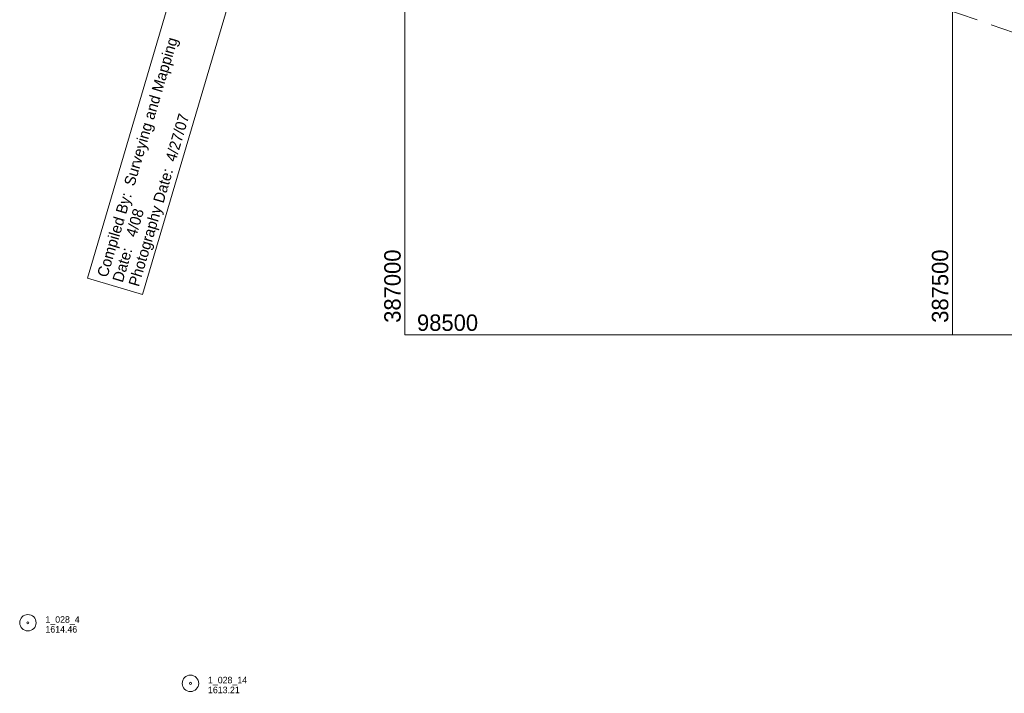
# Model space of a CAD drawing. Extents: x 386648 to 388873, y 98149 to 99500.
# Tile 1 of 6: x 386648 to 387547, y 98173 to 98788. Entities that reach past the tile are written whole.
import ezdxf
from ezdxf.enums import TextEntityAlignment as Align

# ---------------------------------------------------------------- set-up
doc = ezdxf.new("R2010")
doc.units = 0
doc.header["$MEASUREMENT"] = 0
doc.linetypes.add('DGN Style 3', pattern=[47.482694, 33.91621, -13.566484])
for name, color, linetype, lineweight in [('E_MAP_GridLines', 251, 'Continuous', 0), ('E_MAP_Limits', 21, 'DGN Style 3', 0), ('E_MAP_PassPoints', 40, 'Continuous', 0)]:
    doc.layers.add(name, color=color, linetype=linetype, lineweight=lineweight)
doc.styles.add('Style-IGR_FONT_0', font='IGR_FONT_0.shx')

# ---------------------------------------------------------------- blocks, each defined once
blk = doc.blocks.new('PP')
at = {"layer": 'E_MAP_PassPoints', "color": 40, "linetype": 'Continuous', "lineweight": 0}
for radius in [7.5, 0.96]:
    blk.add_circle((0, 0), radius, dxfattribs=at)

msp = doc.modelspace()

# ---------------------------------------------------------------- linework, layer by layer
at = {"layer": 'E_MAP_GridLines', "color": 161, "linetype": 'Continuous', "lineweight": 0}
for p, q in [((387000, 98500), (387000, 99500)), ((387500, 98500), (387500, 99500)), ((387000, 98500), (388500, 98500))]:
    msp.add_line(p, q, dxfattribs=at)
at = {"layer": 'E_MAP_GridLines', "color": 221, "linetype": 'Continuous', "lineweight": 13, "flags": 128}
msp.add_lwpolyline([(386710.2, 98551.8), (386760.44, 98536.98), (386851.37, 98845.15), (386801.13, 98859.97)], close=True, dxfattribs=at)
at = {"layer": 'E_MAP_Limits', "color": 73, "linetype": 'DGN Style 3', "lineweight": 0, "flags": 128}
msp.add_lwpolyline([(387311.17, 98861.57), (388066.59, 98598.25)], dxfattribs=at)

# ---------------------------------------------------------------- block references
at = {"layer": 'E_MAP_PassPoints', "color": 40, "linetype": 'Continuous', "lineweight": 0}
for p in [(386655.89, 98237.01), (386804.31, 98181.63)]:
    msp.add_blockref('PP', p, dxfattribs=at)

# ---------------------------------------------------------------- texts
at = {"layer": 'E_MAP_GridLines', "color": 221, "linetype": 'Continuous', "lineweight": 0, "style": 'Style-IGR_FONT_0'}
for s, p in [('Compiled By:  Surveying and Mapping', (386723.6, 98553.4)), ('Date:   4/08        ', (386737.61, 98548.76))]:
    msp.add_text(s, height=10, rotation=73.55962, dxfattribs=at).set_placement(p, align=Align.MIDDLE_LEFT)
at = {"layer": 'E_MAP_GridLines', "color": 221, "linetype": 'Continuous', "lineweight": 0, "style": 'Style-IGR_FONT_0', "width": 0.999999}
msp.add_text('Photography Date:  4/27/07 ', height=10, rotation=73.55962, dxfattribs=at).set_placement((386752.28, 98544.94), align=Align.MIDDLE_LEFT)
at = {"layer": 'E_MAP_GridLines', "color": 161, "linetype": 'Continuous', "lineweight": 0, "style": 'Style-IGR_FONT_0'}
for s, p in [('  387000  ', (386996.25, 98500)), ('  387500  ', (387496.25, 98500))]:
    msp.add_text(s, height=15, rotation=90, dxfattribs=at).set_placement(p)
msp.add_text('  98500  ', height=15, dxfattribs=at).set_placement((387000, 98503.75))
at = {"layer": 'E_MAP_PassPoints', "color": 40, "linetype": 'Continuous', "lineweight": 0, "style": 'Style-IGR_FONT_0'}
for s, p in [('1_028_4', (386671.89, 98237.01)), ('1614.46', (386671.89, 98228.01)), ('1_028_14', (386820.31, 98181.63)), ('1613.21', (386820.31, 98172.63))]:
    msp.add_text(s, height=6, dxfattribs=at).set_placement(p)

doc.saveas('drawing.dxf')
